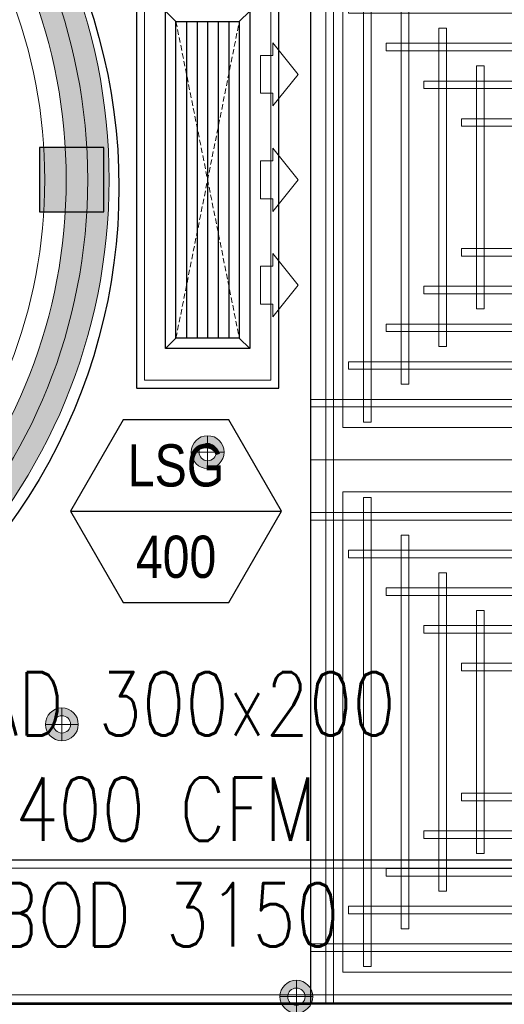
# Model space of a CAD drawing. Header units: millimetres. Extents: x -1097 to 62791, y -9731 to 18031.
# Tile 12 of 59: x 1158 to 2307, y -1955 to 380. Entities that reach past the tile are written whole.
import ezdxf
from ezdxf.enums import TextEntityAlignment as Align

# ---------------------------------------------------------------- set-up
doc = ezdxf.new("R2010")
doc.units = ezdxf.units.MM
doc.linetypes.add('DASHED', pattern=[19.05, 12.7, -6.35])
for name, color, linetype, lineweight in [('00 Structural', 2, 'Continuous', 25), ('Ceiling', 14, 'Continuous', 9), ('E Celing Lighting', 5, 'DASHED', 5), ('Grey', 8, 'Continuous', 9), ('Lighting (Ceiling)', 160, 'Continuous', 15)]:
    doc.layers.add(name, color=color, linetype=linetype, lineweight=lineweight)
for name, color, linetype, true_color in [('ACMV-DUCT-THERMAL-EXT-INS', 9, 'DASHED', 0x808080), ('ACMV-GRD', 30, 'Continuous', 0xff7f00), ('RCP LAYOUT', 9, 'Continuous', 0x808080)]:
    doc.layers.add(name, color=color, linetype=linetype, true_color=true_color)
doc.layers.add('ACMV-SA-DUCT', color=200, linetype='Continuous', lineweight=20, true_color=0xbf00ff)
doc.layers.add('ACMV-SA-FLOW-ARROW', color=200, linetype='Continuous', lineweight=20, true_color=0xbf00ff)
for name, color, linetype in [('ACMV-SA-DUCT-TEXT', 7, 'Continuous'), ('Flooring', 8, 'Continuous'), ('Legend', 7, 'Continuous')]:
    doc.layers.add(name, color=color, linetype=linetype)
doc.styles.add('Arial Narrow', font='ARIALN.TTF')
doc.styles.get("Standard").update_dxf_attribs({"font": 'arial.ttf', "width": 0.8})

# ---------------------------------------------------------------- blocks, each defined once
blk = doc.blocks.new('jahngevrfh')
at = {"ltscale": 0.25, "true_color": 0x808080}
h = blk.add_hatch(color=8, dxfattribs=at)
h.dxf.hatch_style = 1
h.paths.add_polyline_path([(1722044.539, -78811.964), (1722044.539, -78828.711, -0.013467), (1722046.539, -78828.837), (1722046.539, -78814.055, -0.937706), (1722046.539, -78917.733), (1722046.539, -78902.951, -0.013467), (1722044.539, -78903.077), (1722044.539, -78919.823, 0.975525)])
h = blk.add_hatch(color=8, dxfattribs=at)
h.dxf.hatch_style = 1
h.paths.add_polyline_path([(1722046.539, -78814.055), (1722046.539, -78828.837, -0.013533), (1722048.539, -78829.072), (1722048.539, -78818.512), (1722048.539, -78816.234, -0.898297), (1722048.539, -78915.554), (1722048.539, -78902.716, -0.013533), (1722046.539, -78902.951), (1722046.539, -78917.733, 0.937706)])
at = {"layer": 'Grey', "color": 8, "ltscale": 0.25, "true_color": 0x808080}
for points in [[(1722044.539, -78903.075), (1722044.539, -78919.823, 0.975525), (1722044.539, -78811.964), (1722044.539, -78828.713)], [(1722046.539, -78902.951), (1722046.539, -78917.733, 0.937706), (1722046.539, -78814.055), (1722046.539, -78828.837)], [(1722048.539, -78902.716), (1722048.539, -78915.554, 0.898297), (1722048.539, -78816.234), (1722048.539, -78829.072)], [(1722048.539, -78902.716), (1722048.539, -78913.275, 0.899238), (1722048.539, -78818.512), (1722048.539, -78829.072)]]:
    blk.add_lwpolyline(points, format="xyb", dxfattribs=at)
blk = doc.blocks.new('steel cols')
at = {"layer": '00 Structural', "ltscale": 0.25, "true_color": 0x808080}
h = blk.add_hatch(color=8, dxfattribs=at)
h.dxf.hatch_style = 1
h.paths.add_polyline_path([(1723381.977, -77443.609), (1723381.977, -77449.609), (1723387.977, -77449.609), (1723387.977, -77443.609)])
at = {"layer": '00 Structural', "color": 8, "ltscale": 0.25, "true_color": 0x808080}
blk.add_lwpolyline([(1723381.977, -77443.609), (1723387.977, -77443.609), (1723387.977, -77449.609), (1723381.977, -77449.609)], close=True, dxfattribs=at)
blk = doc.blocks.new('columns by us')
at = {"layer": '00 Structural', "color": 8, "true_color": 0x808080, "xscale": -1, "rotation": 270}
blk.add_blockref('steel cols', (1800776.931, -1801300.863), dxfattribs=at)
blk = doc.blocks.new('cl')
at = {"layer": 'Lighting (Ceiling)', "true_color": 0x808080}
h = blk.add_hatch(color=8, dxfattribs=at)
h.dxf.hatch_style = 1
h.paths.add_polyline_path([(1.533, 0.03, 1), (-1.533, 0.03, 1)])
h.paths.add_polyline_path([(-0.806, 0.03, -1), (0.806, 0.03, -1)], flags=16)
at = {"layer": 'Lighting (Ceiling)', "color": 8, "true_color": 0x808080}
for p, q in [((0, 1.562), (0, -1.503)), ((-1.533, 0.03), (1.533, 0.03))]:
    blk.add_line(p, q, dxfattribs=at)
for radius in [1.533, 0.806]:
    blk.add_circle((0, 0.03), radius, dxfattribs=at)
blk = doc.blocks.new('iserb jk')
at = {"layer": 'E Celing Lighting'}
for p in [(1717929.576, -80056.832), (1717915.97, -80082.243), (1717937.862, -80107.655)]:
    blk.add_blockref('cl', p, dxfattribs=at)
blk = doc.blocks.new('ceiling inst 2')
at = {"color": 8, "lineweight": 0, "ltscale": 0.25, "true_color": 0x808080}
for points in [[(1722740.061, -79108.617), (1722783.851, -79108.617), (1722783.851, -79057.793), (1722740.061, -79057.793)], [(1722743.061, -79105.617), (1722780.851, -79105.617), (1722780.851, -79060.793), (1722743.061, -79060.793)]]:
    blk.add_lwpolyline(points, close=True, dxfattribs=at)
at = {"layer": 'Ceiling', "color": 8, "lineweight": 0, "ltscale": 0.25, "true_color": 0x808080}
for points in [[(1722741.468, -79108.617), (1722742.172, -79108.617), (1722742.172, -79057.793), (1722741.468, -79057.793)], [(1722761.604, -79108.617), (1722762.308, -79108.617), (1722762.308, -79057.793), (1722761.604, -79057.793)], [(1722782.444, -79108.617), (1722781.74, -79108.617), (1722781.74, -79057.793), (1722782.444, -79057.793)], [(1722744.986, -79105.098), (1722745.69, -79105.098), (1722745.69, -79061.312), (1722744.986, -79061.312)], [(1722778.222, -79105.098), (1722778.926, -79105.098), (1722778.926, -79061.312), (1722778.222, -79061.312)], [(1722783.851, -79063.423), (1722740.061, -79063.423), (1722740.061, -79062.719), (1722783.851, -79062.719)], [(1722748.505, -79101.58), (1722749.208, -79101.58), (1722749.208, -79064.83), (1722748.505, -79064.83)], [(1722774.704, -79101.58), (1722775.407, -79101.58), (1722775.407, -79064.83), (1722774.704, -79064.83)], [(1722780.333, -79066.237), (1722780.333, -79066.941), (1722743.583, -79066.941), (1722743.583, -79066.237)], [(1722752.023, -79098.062), (1722752.726, -79098.062), (1722752.726, -79068.348), (1722752.023, -79068.348)], [(1722771.186, -79098.062), (1722771.889, -79098.062), (1722771.889, -79068.348), (1722771.186, -79068.348)], [(1722776.817, -79069.755), (1722776.817, -79070.459), (1722747.103, -79070.459), (1722747.103, -79069.755)], [(1722756.248, -79094.544), (1722755.545, -79094.544), (1722755.545, -79071.866), (1722756.248, -79071.866)], [(1722767.667, -79094.544), (1722768.371, -79094.544), (1722768.371, -79071.866), (1722767.667, -79071.866)], [(1722773.297, -79073.274), (1722773.297, -79073.977), (1722750.619, -79073.977), (1722750.619, -79073.274)], [(1722760.822, -79091.026), (1722760.118, -79091.026), (1722760.118, -79075.385), (1722760.822, -79075.385)], [(1722763.094, -79091.026), (1722763.797, -79091.026), (1722763.797, -79075.385), (1722763.094, -79075.385)], [(1722769.778, -79076.792), (1722769.778, -79077.496), (1722754.137, -79077.496), (1722754.137, -79076.792)], [(1722769.778, -79089.618), (1722769.778, -79088.915), (1722754.137, -79088.915), (1722754.137, -79089.618)], [(1722773.297, -79093.136), (1722773.297, -79092.433), (1722750.619, -79092.433), (1722750.619, -79093.136)], [(1722776.815, -79096.655), (1722776.815, -79095.951), (1722747.101, -79095.951), (1722747.101, -79096.655)], [(1722780.333, -79100.173), (1722780.333, -79099.469), (1722743.583, -79099.469), (1722743.583, -79100.173)], [(1722783.851, -79102.988), (1722740.061, -79102.988), (1722740.061, -79103.691), (1722783.851, -79103.691)]]:
    blk.add_lwpolyline(points, close=True, dxfattribs=at)
blk = doc.blocks.new('grid 2')
at = {"color": 8, "ltscale": 0.25, "true_color": 0x808080}
blk.add_lwpolyline([(1721746.244, -78535.543), (1721746.244, -78738.836), (1721658.663, -78738.836), (1721658.663, -78992.952), (1721877.616, -78992.952), (1721877.616, -79196.245), (1721527.292, -79196.245), (1721527.292, -79145.422), (1721483.502, -79145.422), (1721483.502, -78942.129), (1721527.292, -78942.129), (1721527.292, -78789.659), (1721483.502, -78789.659), (1721483.502, -78535.543)], close=True, dxfattribs=at)
at = {"layer": 'Flooring', "color": 8, "ltscale": 0.25, "true_color": 0x808080}
blk.add_lwpolyline([(1721906.164, -78870.117, -0.943473), (1721833.908, -78865.908), (1721778.556, -78865.539), (1721778.556, -78747.531), (1721976.22, -78747.518, -0.340693), (1722275.419, -78512.439), (1721509.188, -78512.439, 0.394212), (1721454.188, -78567.439), (1721454.188, -78812.389, -1.031559), (1721454.188, -78919.399), (1721454.188, -79157.984), (1721499.188, -79157.984), (1721499.188, -79214.984), (1721906.182, -79214.984), (1721906.164, -78870.06)], format="xyb", dxfattribs=at)
at = {"color": 8, "true_color": 0x808080, "xscale": -1, "rotation": 180}
blk.add_blockref('ceiling inst 2', (-1212.769, -157949.099), dxfattribs=at)
at = {"color": 8, "true_color": 0x808080}
blk.add_blockref('ceiling inst 2', (-1212.769, 166.488), dxfattribs=at)
blk = doc.blocks.new('IRISH HOUSE-RCP LAYOUT')
at = {"xscale": 25.4, "yscale": 25.4, "zscale": 25.4}
blk.add_blockref('grid 2', (-43724944.7, 2003175.6), dxfattribs=at)
at = {"layer": '00 Structural', "color": 8, "true_color": 0x808080, "xscale": 25.4, "yscale": 25.4, "zscale": 25.4}
blk.add_blockref('columns by us', (-43771308.8, 1979063.5), dxfattribs=at)
at = {"layer": 'E Celing Lighting', "color": 8, "true_color": 0x808080, "xscale": 25.4, "yscale": 25.4, "zscale": 25.4}
blk.add_blockref('iserb jk', (-43633807.3, 2032797.3), dxfattribs=at)
at = {"layer": 'Grey', "color": 8, "true_color": 0x808080, "xscale": 25.4, "yscale": 25.4, "zscale": 25.4}
blk.add_blockref('jahngevrfh', (-43739897.3, 2003193.7), dxfattribs=at)
blk = doc.blocks.new('SA-LBG-750x150')
at = {"layer": 'ACMV-GRD'}
for p, q in [((-375, 75), (-400, 100)), ((375, 75), (400, 100)), ((-375, -75), (-400, -100)), ((375, -75), (400, -100))]:
    blk.add_line(p, q, dxfattribs=at)
at = {"layer": 'ACMV-GRD', "color": 8, "true_color": 0x808080}
for p, q in [((-375, 50), (375, 50)), ((-375, 25), (375, 25)), ((-375, 0), (375, 0)), ((-375, -25), (375, -25)), ((-375, -50), (375, -50))]:
    blk.add_line(p, q, dxfattribs=at)
at = {"layer": 'ACMV-GRD'}
for points in [[(-400, 100), (400, 100), (400, -100), (-400, -100)], [(-375, 75), (375, 75), (375, -75), (-375, -75)]]:
    blk.add_lwpolyline(points, close=True, dxfattribs=at)
at = {"layer": 'ACMV-SA-FLOW-ARROW'}
for points in [[(-250, 215), (-325, 155), (-295, 155), (-295, 125), (-205, 125), (-205, 155), (-175, 155), (-250, 215)], [(0, 215), (-75, 155), (-45, 155), (-45, 125), (45, 125), (45, 155), (75, 155), (0, 215)], [(250, 215), (175, 155), (205, 155), (205, 125), (295, 125), (295, 155), (325, 155), (250, 215)]]:
    blk.add_lwpolyline(points, dxfattribs=at)
blk = doc.blocks.new('AIR Terminal Tag')
at = {"layer": 'Legend'}
blk.add_line((-250, 0), (250, 0), dxfattribs=at)
blk.add_lwpolyline([(-125, 216.5), (-250, 0), (-125, -216.5), (125, -216.5), (250, 0), (125, 216.5)], close=True, dxfattribs=at)
at = {"layer": 'Legend', "style": 'Arial Narrow'}
for tag, p in [('AIR_TERMINAL_TYPE_NUMBER', (0, 108.3)), ('CFM', (0, -108.3))]:
    blk.add_attdef(tag, text='', height=100, dxfattribs=at).set_placement(p, align=Align.MIDDLE_CENTER)

msp = doc.modelspace()

# ---------------------------------------------------------------- linework, layer by layer
at = {"layer": 'ACMV-DUCT-THERMAL-EXT-INS', "ltscale": 0.1}
for points in [[(2627.7, 3209.4), (2627.6, 1058.2), (2546.6, 969.3), (1903.9, 969.3, 0.414214), (1434.9, 500.3), (1434.9, -494), (1772.9, -494), (1772.9, 500.3, -0.414214), (1903.9, 631.3), (2626.6, 631.3), (2628.5, 285.2), (2744.4, -164.8), (2744.4, -1524), (2655.6, -1612.9), (744.4, -1612.9, 0.414214), (275.4, -2081.9)], [(613.4, -2081.9, -0.414214), (744.4, -1950.9), (2744.4, -1950.9), (2744.4, -2284.5)]]:
    msp.add_lwpolyline(points, format="xyb", dxfattribs=at)
at = {"layer": 'ACMV-SA-DUCT'}
for points in [[(1753.9, -475), (1453.9, -475), (1453.9, 500.3), (1753.9, 500.3)], [(744.4, -1931.9), (2663.4, -1931.9), (2663.4, -1631.9), (744.4, -1631.9)]]:
    msp.add_lwpolyline(points, close=True, dxfattribs=at)
at = {"layer": 'ACMV-SA-DUCT', "linetype": 'DASHED'}
msp.add_lwpolyline([(1528.9, -375), (1528.9, 375), (1678.9, 375), (1678.9, -375)], close=True, dxfattribs=at)
for points in [[(1528.9, 375), (1678.9, -375)], [(1528.9, -375), (1678.9, 375)]]:
    msp.add_lwpolyline(points, dxfattribs=at)

# ---------------------------------------------------------------- block references
at = {"layer": 'ACMV-GRD', "rotation": 270}
msp.add_blockref('SA-LBG-750x150', (1603.9, 0), dxfattribs=at)
at = {"layer": 'Legend'}
msp.add_blockref('AIR Terminal Tag', (1529, -785.3), dxfattribs=at).add_auto_attribs({'CFM': '400', 'AIR_TERMINAL_TYPE_NUMBER': 'LSG'})
at = {"layer": 'RCP LAYOUT'}
msp.add_blockref('IRISH HOUSE-RCP LAYOUT', (0, 0), dxfattribs=at)

# ---------------------------------------------------------------- texts
at = {"layer": 'ACMV-SA-DUCT-TEXT', "insert": (1504.5, -1492.1), "char_height": 150, "attachment_point": 5}
msp.add_mtext_dynamic_manual_height_columns('{\\Fromans|c0;SAD 300x200\\P400 CFM\\PBOD 3150 }', width=1639.938, gutter_width=1, heights=[0], dxfattribs=at)

doc.saveas('drawing.dxf')
